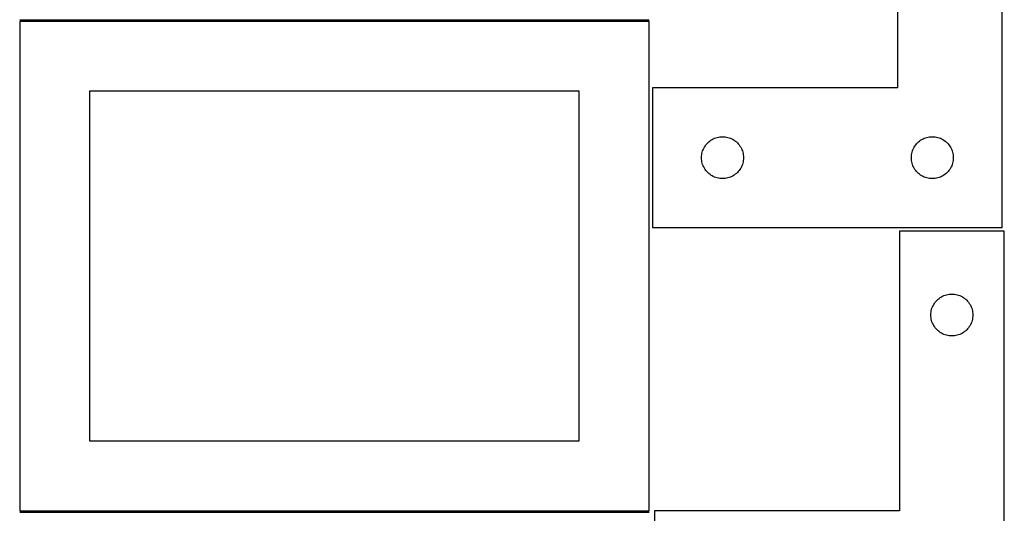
# Model space of a CAD drawing. Header units: millimetres. Extents: x 7 to 1243, y 7 to 2492.
# Tile 4 of 21: x 821 to 1243, y 428 to 640. Entities that reach past the tile are written whole.
import ezdxf

# ---------------------------------------------------------------- set-up
doc = ezdxf.new("R2010")
doc.units = ezdxf.units.MM
doc.layers.add('COMMON', color=5, linetype='CONTINUOUS', true_color=0x0000ff)
doc.layers.add('CUT', color=7, linetype='CONTINUOUS', true_color=0x000000)

msp = doc.modelspace()

# ---------------------------------------------------------------- linework, layer by layer
at = {"layer": 'COMMON'}
for p, q in [((821.08374, 640.312897), (1091.08374, 640.312897)), ((1091.08374, 428.812897), (821.08374, 428.812897))]:
    msp.add_line(p, q, dxfattribs=at)
at = {"layer": 'CUT'}
for p, q in [((1197.597956, 731.076204), (1197.597956, 611.076204)), ((1242.597956, 551.076204), (1242.597956, 731.076204)), ((1091.08374, 639.562897), (821.08374, 639.562897)), ((821.08374, 639.562897), (821.08374, 429.562897)), ((1091.08374, 429.562897), (1091.08374, 639.562897)), ((1061.08374, 609.562897), (851.08374, 609.562897)), ((851.08374, 609.562897), (851.08374, 459.562897)), ((1061.08374, 459.562897), (1061.08374, 609.562897)), ((1197.597956, 611.076204), (1092.597956, 611.076204)), ((1092.597956, 611.076204), (1092.597956, 551.076204)), ((1115.831398, 587.010316), (1116.233995, 587.440165)), ((1116.233995, 587.440165), (1116.663844, 587.842762)), ((1116.663844, 587.842762), (1117.119103, 588.216384)), ((1117.119103, 588.216384), (1117.597824, 588.559431)), ((1117.597824, 588.559431), (1118.097956, 588.870433)), ((1118.097956, 588.870433), (1118.617358, 589.148059)), ((1118.617358, 589.148059), (1119.153805, 589.39112)), ((1119.153805, 589.39112), (1119.705001, 589.598575)), ((1119.705001, 589.598575), (1120.268585, 589.769536)), ((1120.268585, 589.769536), (1120.842143, 589.903272)), ((1120.842143, 589.903272), (1121.42322, 589.999208)), ((1121.42322, 589.999208), (1122.009328, 590.056934)), ((1122.009328, 590.056934), (1122.597956, 590.076204)), ((1122.597956, 590.076204), (1123.186584, 590.056934)), ((1123.186584, 590.056934), (1123.772692, 589.999208)), ((1123.772692, 589.999208), (1124.353769, 589.903272)), ((1124.353769, 589.903272), (1124.927327, 589.769536)), ((1124.927327, 589.769536), (1125.490911, 589.598575)), ((1125.490911, 589.598575), (1126.042107, 589.39112)), ((1126.042107, 589.39112), (1126.578554, 589.148059)), ((1126.578554, 589.148059), (1127.097956, 588.870433)), ((1127.097956, 588.870433), (1127.598088, 588.559431)), ((1127.598088, 588.559431), (1128.076809, 588.216384)), ((1128.076809, 588.216384), (1128.532068, 587.842762)), ((1128.532068, 587.842762), (1128.961917, 587.440165)), ((1128.961917, 587.440165), (1129.364514, 587.010316)), ((1205.831398, 587.010316), (1206.233995, 587.440165)), ((1206.233995, 587.440165), (1206.663844, 587.842762)), ((1206.663844, 587.842762), (1207.119103, 588.216384)), ((1207.119103, 588.216384), (1207.597824, 588.559431)), ((1207.597824, 588.559431), (1208.097956, 588.870433)), ((1208.097956, 588.870433), (1208.617358, 589.148059)), ((1208.617358, 589.148059), (1209.153805, 589.39112)), ((1209.153805, 589.39112), (1209.705001, 589.598575)), ((1209.705001, 589.598575), (1210.268585, 589.769536)), ((1210.268585, 589.769536), (1210.842143, 589.903272)), ((1210.842143, 589.903272), (1211.42322, 589.999208)), ((1211.42322, 589.999208), (1212.009328, 590.056934)), ((1212.009328, 590.056934), (1212.597956, 590.076204)), ((1212.597956, 590.076204), (1213.186584, 590.056934)), ((1213.186584, 590.056934), (1213.772692, 589.999208)), ((1213.772692, 589.999208), (1214.353769, 589.903272)), ((1214.353769, 589.903272), (1214.927327, 589.769536)), ((1214.927327, 589.769536), (1215.490911, 589.598575)), ((1215.490911, 589.598575), (1216.042107, 589.39112)), ((1216.042107, 589.39112), (1216.578554, 589.148059)), ((1216.578554, 589.148059), (1217.097956, 588.870433)), ((1217.097956, 588.870433), (1217.598088, 588.559431)), ((1217.598088, 588.559431), (1218.076809, 588.216384)), ((1218.076809, 588.216384), (1218.532068, 587.842762)), ((1218.532068, 587.842762), (1218.961917, 587.440165)), ((1218.961917, 587.440165), (1219.364514, 587.010316)), ((1113.770888, 582.832017), (1113.904624, 583.405575)), ((1113.904624, 583.405575), (1114.075585, 583.969159)), ((1114.075585, 583.969159), (1114.28304, 584.520355)), ((1114.28304, 584.520355), (1114.526101, 585.056802)), ((1114.526101, 585.056802), (1114.803727, 585.576204)), ((1114.803727, 585.576204), (1115.114729, 586.076336)), ((1115.114729, 586.076336), (1115.457776, 586.555057)), ((1115.457776, 586.555057), (1115.831398, 587.010316)), ((1129.364514, 587.010316), (1129.738136, 586.555057)), ((1129.738136, 586.555057), (1130.081183, 586.076336)), ((1130.081183, 586.076336), (1130.392185, 585.576204)), ((1130.392185, 585.576204), (1130.669811, 585.056802)), ((1130.669811, 585.056802), (1130.912872, 584.520355)), ((1130.912872, 584.520355), (1131.120327, 583.969159)), ((1131.120327, 583.969159), (1131.291288, 583.405575)), ((1131.291288, 583.405575), (1131.425024, 582.832017)), ((1203.770888, 582.832017), (1203.904624, 583.405575)), ((1203.904624, 583.405575), (1204.075585, 583.969159)), ((1204.075585, 583.969159), (1204.28304, 584.520355)), ((1204.28304, 584.520355), (1204.526101, 585.056802)), ((1204.526101, 585.056802), (1204.803727, 585.576204)), ((1204.803727, 585.576204), (1205.114729, 586.076336)), ((1205.114729, 586.076336), (1205.457776, 586.555057)), ((1205.457776, 586.555057), (1205.831398, 587.010316)), ((1219.364514, 587.010316), (1219.738136, 586.555057)), ((1219.738136, 586.555057), (1220.081183, 586.076336)), ((1220.081183, 586.076336), (1220.392185, 585.576204)), ((1220.392185, 585.576204), (1220.669811, 585.056802)), ((1220.669811, 585.056802), (1220.912872, 584.520355)), ((1220.912872, 584.520355), (1221.120327, 583.969159)), ((1221.120327, 583.969159), (1221.291288, 583.405575)), ((1221.291288, 583.405575), (1221.425024, 582.832017)), ((1113.597956, 581.076204), (1113.617226, 581.664832)), ((1113.617226, 580.487576), (1113.597956, 581.076204)), ((1113.617226, 581.664832), (1113.674952, 582.25094)), ((1113.674952, 579.901468), (1113.617226, 580.487576)), ((1113.674952, 582.25094), (1113.770888, 582.832017)), ((1113.770888, 579.320391), (1113.674952, 579.901468)), ((1113.904624, 578.746833), (1113.770888, 579.320391)), ((1114.075585, 578.183249), (1113.904624, 578.746833)), ((1131.291288, 578.746833), (1131.120327, 578.183249)), ((1131.425024, 579.320391), (1131.291288, 578.746833)), ((1131.425024, 582.832017), (1131.52096, 582.25094)), ((1131.52096, 579.901468), (1131.425024, 579.320391)), ((1131.52096, 582.25094), (1131.578686, 581.664832)), ((1131.578686, 580.487576), (1131.52096, 579.901468)), ((1131.578686, 581.664832), (1131.597956, 581.076204)), ((1131.597956, 581.076204), (1131.578686, 580.487576)), ((1203.597956, 581.076204), (1203.617226, 581.664832)), ((1203.617226, 580.487576), (1203.597956, 581.076204)), ((1203.617226, 581.664832), (1203.674952, 582.25094)), ((1203.674952, 579.901468), (1203.617226, 580.487576)), ((1203.674952, 582.25094), (1203.770888, 582.832017)), ((1203.770888, 579.320391), (1203.674952, 579.901468)), ((1203.904624, 578.746833), (1203.770888, 579.320391)), ((1204.075585, 578.183249), (1203.904624, 578.746833)), ((1221.291288, 578.746833), (1221.120327, 578.183249)), ((1221.425024, 579.320391), (1221.291288, 578.746833)), ((1221.425024, 582.832017), (1221.52096, 582.25094)), ((1221.52096, 579.901468), (1221.425024, 579.320391)), ((1221.52096, 582.25094), (1221.578686, 581.664832)), ((1221.578686, 580.487576), (1221.52096, 579.901468)), ((1221.578686, 581.664832), (1221.597956, 581.076204)), ((1221.597956, 581.076204), (1221.578686, 580.487576)), ((1114.28304, 577.632053), (1114.075585, 578.183249)), ((1114.526101, 577.095606), (1114.28304, 577.632053)), ((1114.803727, 576.576204), (1114.526101, 577.095606)), ((1115.114729, 576.076072), (1114.803727, 576.576204)), ((1115.457776, 575.597351), (1115.114729, 576.076072)), ((1115.831398, 575.142092), (1115.457776, 575.597351)), ((1116.233995, 574.712243), (1115.831398, 575.142092)), ((1116.663844, 574.309646), (1116.233995, 574.712243)), ((1128.961917, 574.712243), (1128.532068, 574.309646)), ((1129.364514, 575.142092), (1128.961917, 574.712243)), ((1129.738136, 575.597351), (1129.364514, 575.142092)), ((1130.081183, 576.076072), (1129.738136, 575.597351)), ((1130.392185, 576.576204), (1130.081183, 576.076072)), ((1130.669811, 577.095606), (1130.392185, 576.576204)), ((1130.912872, 577.632053), (1130.669811, 577.095606)), ((1131.120327, 578.183249), (1130.912872, 577.632053)), ((1204.28304, 577.632053), (1204.075585, 578.183249)), ((1204.526101, 577.095606), (1204.28304, 577.632053)), ((1204.803727, 576.576204), (1204.526101, 577.095606)), ((1205.114729, 576.076072), (1204.803727, 576.576204)), ((1205.457776, 575.597351), (1205.114729, 576.076072)), ((1205.831398, 575.142092), (1205.457776, 575.597351)), ((1206.233995, 574.712243), (1205.831398, 575.142092)), ((1206.663844, 574.309646), (1206.233995, 574.712243)), ((1218.961917, 574.712243), (1218.532068, 574.309646)), ((1219.364514, 575.142092), (1218.961917, 574.712243)), ((1219.738136, 575.597351), (1219.364514, 575.142092)), ((1220.081183, 576.076072), (1219.738136, 575.597351)), ((1220.392185, 576.576204), (1220.081183, 576.076072)), ((1220.669811, 577.095606), (1220.392185, 576.576204)), ((1220.912872, 577.632053), (1220.669811, 577.095606)), ((1221.120327, 578.183249), (1220.912872, 577.632053)), ((1117.119103, 573.936024), (1116.663844, 574.309646)), ((1117.597824, 573.592977), (1117.119103, 573.936024)), ((1118.097956, 573.281975), (1117.597824, 573.592977)), ((1118.617358, 573.004349), (1118.097956, 573.281975)), ((1119.153805, 572.761288), (1118.617358, 573.004349)), ((1119.705001, 572.553833), (1119.153805, 572.761288)), ((1120.268585, 572.382872), (1119.705001, 572.553833)), ((1120.842143, 572.249136), (1120.268585, 572.382872)), ((1121.42322, 572.1532), (1120.842143, 572.249136)), ((1122.009328, 572.095474), (1121.42322, 572.1532)), ((1122.597956, 572.076204), (1122.009328, 572.095474)), ((1123.186584, 572.095474), (1122.597956, 572.076204)), ((1123.772692, 572.1532), (1123.186584, 572.095474)), ((1124.353769, 572.249136), (1123.772692, 572.1532)), ((1124.927327, 572.382872), (1124.353769, 572.249136)), ((1125.490911, 572.553833), (1124.927327, 572.382872)), ((1126.042107, 572.761288), (1125.490911, 572.553833)), ((1126.578554, 573.004349), (1126.042107, 572.761288)), ((1127.097956, 573.281975), (1126.578554, 573.004349)), ((1127.598088, 573.592977), (1127.097956, 573.281975)), ((1128.076809, 573.936024), (1127.598088, 573.592977)), ((1128.532068, 574.309646), (1128.076809, 573.936024)), ((1207.119103, 573.936024), (1206.663844, 574.309646)), ((1207.597824, 573.592977), (1207.119103, 573.936024)), ((1208.097956, 573.281975), (1207.597824, 573.592977)), ((1208.617358, 573.004349), (1208.097956, 573.281975)), ((1209.153805, 572.761288), (1208.617358, 573.004349)), ((1209.705001, 572.553833), (1209.153805, 572.761288)), ((1210.268585, 572.382872), (1209.705001, 572.553833)), ((1210.842143, 572.249136), (1210.268585, 572.382872)), ((1211.42322, 572.1532), (1210.842143, 572.249136)), ((1212.009328, 572.095474), (1211.42322, 572.1532)), ((1212.597956, 572.076204), (1212.009328, 572.095474)), ((1213.186584, 572.095474), (1212.597956, 572.076204)), ((1213.772692, 572.1532), (1213.186584, 572.095474)), ((1214.353769, 572.249136), (1213.772692, 572.1532)), ((1214.927327, 572.382872), (1214.353769, 572.249136)), ((1215.490911, 572.553833), (1214.927327, 572.382872)), ((1216.042107, 572.761288), (1215.490911, 572.553833)), ((1216.578554, 573.004349), (1216.042107, 572.761288)), ((1217.097956, 573.281975), (1216.578554, 573.004349)), ((1217.598088, 573.592977), (1217.097956, 573.281975)), ((1218.076809, 573.936024), (1217.598088, 573.592977)), ((1218.532068, 574.309646), (1218.076809, 573.936024)), ((1092.597956, 551.076204), (1242.597956, 551.076204)), ((1243.483691, 549.562929), (1198.483691, 549.562929)), ((1198.483691, 549.562929), (1198.483691, 429.562929)), ((1243.483691, 369.562929), (1243.483691, 549.562929)), ((1214.217132, 519.497041), (1214.61973, 519.92689)), ((1214.61973, 519.92689), (1215.049578, 520.329487)), ((1215.049578, 520.329487), (1215.504838, 520.703109)), ((1215.504838, 520.703109), (1215.983558, 521.046155)), ((1215.983558, 521.046155), (1216.483691, 521.357157)), ((1216.483691, 521.357157), (1217.003092, 521.634784)), ((1217.003092, 521.634784), (1217.53954, 521.877845)), ((1217.53954, 521.877845), (1218.090735, 522.0853)), ((1218.090735, 522.0853), (1218.654319, 522.256261)), ((1218.654319, 522.256261), (1219.227878, 522.389996)), ((1219.227878, 522.389996), (1219.808955, 522.485933)), ((1219.808955, 522.485933), (1220.395062, 522.543659)), ((1220.395062, 522.543659), (1220.983691, 522.562929)), ((1220.983691, 522.562929), (1221.572319, 522.543659)), ((1221.572319, 522.543659), (1222.158426, 522.485933)), ((1222.158426, 522.485933), (1222.739503, 522.389996)), ((1222.739503, 522.389996), (1223.313062, 522.256261)), ((1223.313062, 522.256261), (1223.876646, 522.0853)), ((1223.876646, 522.0853), (1224.427841, 521.877845)), ((1224.427841, 521.877845), (1224.964289, 521.634784)), ((1224.964289, 521.634784), (1225.483691, 521.357157)), ((1225.483691, 521.357157), (1225.983823, 521.046155)), ((1225.983823, 521.046155), (1226.462543, 520.703109)), ((1226.462543, 520.703109), (1226.917803, 520.329487)), ((1226.917803, 520.329487), (1227.347652, 519.92689)), ((1227.347652, 519.92689), (1227.750249, 519.497041)), ((1212.156623, 515.318742), (1212.290358, 515.8923)), ((1212.290358, 515.8923), (1212.461319, 516.455884)), ((1212.461319, 516.455884), (1212.668775, 517.00708)), ((1212.668775, 517.00708), (1212.911836, 517.543527)), ((1212.911836, 517.543527), (1213.189462, 518.062929)), ((1213.189462, 518.062929), (1213.500464, 518.563061)), ((1213.500464, 518.563061), (1213.843511, 519.041782)), ((1213.843511, 519.041782), (1214.217132, 519.497041)), ((1227.750249, 519.497041), (1228.123871, 519.041782)), ((1228.123871, 519.041782), (1228.466917, 518.563061)), ((1228.466917, 518.563061), (1228.777919, 518.062929)), ((1228.777919, 518.062929), (1229.055545, 517.543527)), ((1229.055545, 517.543527), (1229.298606, 517.00708)), ((1229.298606, 517.00708), (1229.506062, 516.455884)), ((1229.506062, 516.455884), (1229.677023, 515.8923)), ((1229.677023, 515.8923), (1229.810758, 515.318742)), ((1211.983691, 513.562929), (1212.00296, 514.151557)), ((1212.00296, 512.974301), (1211.983691, 513.562929)), ((1212.00296, 514.151557), (1212.060687, 514.737665)), ((1212.060687, 512.388193), (1212.00296, 512.974301)), ((1212.060687, 514.737665), (1212.156623, 515.318742)), ((1212.156623, 511.807116), (1212.060687, 512.388193)), ((1212.290358, 511.233557), (1212.156623, 511.807116)), ((1212.461319, 510.669974), (1212.290358, 511.233557)), ((1229.677023, 511.233557), (1229.506062, 510.669974)), ((1229.810758, 511.807116), (1229.677023, 511.233557)), ((1229.810758, 515.318742), (1229.906694, 514.737665)), ((1229.906694, 512.388193), (1229.810758, 511.807116)), ((1229.906694, 514.737665), (1229.964421, 514.151557)), ((1229.964421, 512.974301), (1229.906694, 512.388193)), ((1229.964421, 514.151557), (1229.983691, 513.562929)), ((1229.983691, 513.562929), (1229.964421, 512.974301)), ((1212.668775, 510.118778), (1212.461319, 510.669974)), ((1212.911836, 509.582331), (1212.668775, 510.118778)), ((1213.189462, 509.062929), (1212.911836, 509.582331)), ((1213.500464, 508.562797), (1213.189462, 509.062929)), ((1213.843511, 508.084076), (1213.500464, 508.562797)), ((1214.217132, 507.628817), (1213.843511, 508.084076)), ((1214.61973, 507.198968), (1214.217132, 507.628817)), ((1215.049578, 506.796371), (1214.61973, 507.198968)), ((1227.347652, 507.198968), (1226.917803, 506.796371)), ((1227.750249, 507.628817), (1227.347652, 507.198968)), ((1228.123871, 508.084076), (1227.750249, 507.628817)), ((1228.466917, 508.562797), (1228.123871, 508.084076)), ((1228.777919, 509.062929), (1228.466917, 508.562797)), ((1229.055545, 509.582331), (1228.777919, 509.062929)), ((1229.298606, 510.118778), (1229.055545, 509.582331)), ((1229.506062, 510.669974), (1229.298606, 510.118778)), ((1215.504838, 506.422749), (1215.049578, 506.796371)), ((1215.983558, 506.079702), (1215.504838, 506.422749)), ((1216.483691, 505.7687), (1215.983558, 506.079702)), ((1217.003092, 505.491074), (1216.483691, 505.7687)), ((1217.53954, 505.248013), (1217.003092, 505.491074)), ((1218.090735, 505.040558), (1217.53954, 505.248013)), ((1218.654319, 504.869596), (1218.090735, 505.040558)), ((1219.227878, 504.735861), (1218.654319, 504.869596)), ((1219.808955, 504.639925), (1219.227878, 504.735861)), ((1220.395062, 504.582199), (1219.808955, 504.639925)), ((1220.983691, 504.562929), (1220.395062, 504.582199)), ((1221.572319, 504.582199), (1220.983691, 504.562929)), ((1222.158426, 504.639925), (1221.572319, 504.582199)), ((1222.739503, 504.735861), (1222.158426, 504.639925)), ((1223.313062, 504.869596), (1222.739503, 504.735861)), ((1223.876646, 505.040558), (1223.313062, 504.869596)), ((1224.427841, 505.248013), (1223.876646, 505.040558)), ((1224.964289, 505.491074), (1224.427841, 505.248013)), ((1225.483691, 505.7687), (1224.964289, 505.491074)), ((1225.983823, 506.079702), (1225.483691, 505.7687)), ((1226.462543, 506.422749), (1225.983823, 506.079702)), ((1226.917803, 506.796371), (1226.462543, 506.422749)), ((851.08374, 459.562897), (1061.08374, 459.562897)), ((821.08374, 429.562897), (1091.08374, 429.562897)), ((1198.483691, 429.562929), (1093.483691, 429.562929)), ((1093.483691, 429.562929), (1093.483691, 369.562929))]:
    msp.add_line(p, q, dxfattribs=at)

doc.saveas('drawing.dxf')
